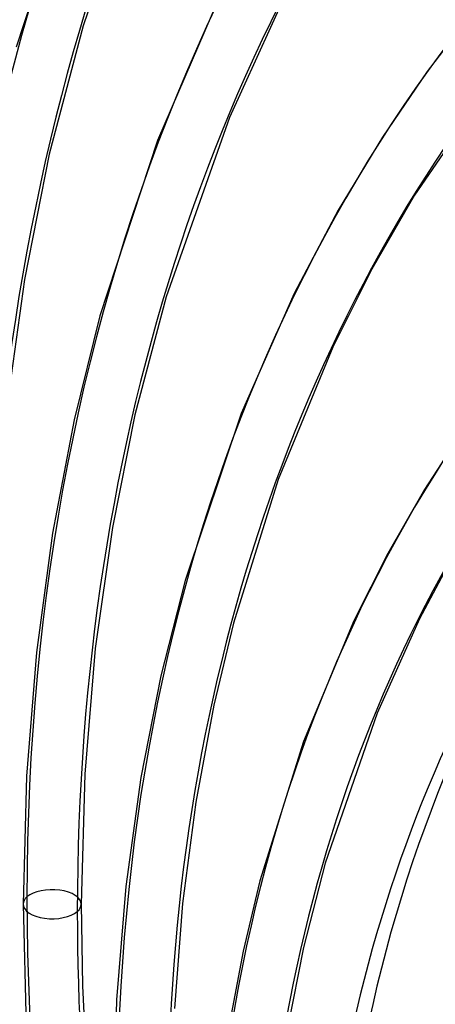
# Model space of a CAD drawing. Header units: millimetres. Extents: x -192 to 186, y -241 to 236.
# Tile 48 of 89: x -50 to -39, y 31 to 58. Entities that reach past the tile are written whole.
import ezdxf

# ---------------------------------------------------------------- set-up
doc = ezdxf.new("R2010")
doc.units = ezdxf.units.MM
doc.layers.add('MAIN-1', color=7, linetype='Continuous')
doc.layers.add('MAIN-2', color=7, linetype='Continuous')

msp = doc.modelspace()

# ---------------------------------------------------------------- linework, layer by layer
at = {"layer": 'MAIN-1'}
for p, q in [((-46.488, 62.988), (-48.314, 57.742)), ((-48.498, 62.214), (-50.134, 57.159)), ((-44.625, 58.473), (-46.286, 54.616)), ((-42.81, 58.568), (-44.326, 55.243)), ((-37.621, 58.219), (-38.936, 56.498)), ((-48.314, 57.742), (-49.233, 54.243)), ((-38.936, 56.498), (-40.156, 54.711)), ((-37.077, 56.344), (-39.279, 53.129)), ((-44.326, 55.243), (-46.05, 50.357)), ((-40.156, 54.711), (-41.364, 52.717)), ((-46.286, 54.616), (-47.853, 49.841)), ((-49.233, 54.243), (-49.908, 50.836)), ((-39.279, 53.129), (-40.44, 51.115)), ((-41.364, 52.717), (-42.564, 50.452)), ((-40.44, 51.115), (-41.505, 48.995)), ((-49.908, 50.836), (-50.411, 47.235)), ((-42.564, 50.452), (-44.005, 47.181)), ((-46.05, 50.357), (-46.902, 47.146)), ((-47.853, 49.841), (-48.556, 47.016)), ((-41.505, 48.995), (-42.996, 45.388)), ((-44.005, 47.181), (-45.535, 42.641)), ((-48.556, 47.016), (-49.146, 43.93)), ((-46.902, 47.146), (-47.514, 44.08)), ((-37.927, 46.781), (-39.006, 45.117)), ((-42.996, 45.388), (-44.217, 41.474)), ((-39.006, 45.117), (-40.007, 43.374)), ((-47.514, 44.08), (-47.98, 40.787)), ((-49.146, 43.93), (-49.586, 40.68)), ((-40.007, 43.374), (-40.931, 41.545)), ((-38.178, 43.403), (-39.145, 41.596)), ((-45.535, 42.641), (-46.197, 40.046)), ((-39.145, 41.596), (-40.301, 39.023)), ((-44.217, 41.474), (-44.749, 39.249)), ((-40.931, 41.545), (-42.307, 38.253)), ((-47.98, 40.787), (-48.266, 37.37)), ((-49.586, 40.68), (-49.856, 37.312)), ((-46.197, 40.046), (-46.736, 37.28)), ((-44.749, 39.249), (-45.241, 36.602)), ((-40.301, 39.023), (-41.711, 34.948)), ((-42.307, 38.253), (-43.495, 34.466)), ((-49.856, 37.312), (-49.949, 33.827)), ((-48.266, 37.37), (-48.364, 33.827)), ((-46.736, 37.28), (-47.147, 34.304)), ((-45.241, 36.602), (-45.602, 33.848)), ((-41.711, 34.948), (-42.309, 32.648)), ((-43.495, 34.466), (-43.954, 32.551)), ((-47.147, 34.304), (-47.399, 31.224)), ((-49.949, 33.827), (-49.864, 30.442)), ((-48.364, 33.827), (-48.326, 31.603)), ((-45.602, 33.848), (-45.825, 30.991)), ((-43.954, 32.551), (-44.408, 30.131)), ((-42.309, 32.648), (-42.77, 30.316)), ((-48.326, 31.603), (-48.213, 29.344)), ((-47.399, 31.224), (-47.485, 28.035))]:
    msp.add_line(p, q, dxfattribs=at)
for centre, major_axis, ratio, start_param, end_param in [((-0.5, -0.433), (108.018, -124.728), 0.75, 0.713724, 3.400514), ((-41, -35.507), (-104.417, 120.571), 0.75, -3.141592, -0.857072), ((23.423, 58.172), (35.819, -160.901), 0.352244, -1.924617, -1.568352), ((-41, -35.507), (103.763, -119.815), 0.75, 0, 2.284521), ((21.406, 18.538), (70.87, -81.833), 0.75, 3.141592, 3.855317), ((21.406, 18.538), (62.776, -72.488), 0.75, -3.141592, -2.427868), ((-41, -35.507), (-104.417, 120.571), 0.75, 0, 2.284521), ((-41, -35.507), (103.763, -119.815), 0.75, -3.141592, -0.857072), ((21.406, 18.538), (54.683, -63.142), 0.75, -3.01176, -2.427868), ((17.006, 14.727), (49.495, -57.152), 0.75, -3.016095, -2.427868), ((12.606, 10.917), (44.307, -51.161), 0.75, -3.026054, -2.427868), ((8.206, 7.106), (39.119, -45.17), 0.75, -3.043376, -2.427868), ((7.408, 6.416), (-37.355, 43.133), 0.75, 0.113646, 0.713724), ((21.406, 18.538), (54.683, -63.142), 0.75, -2.427868, -2.193356), ((-49.156, 33.827), (-0.792, 0), 0.5, -0.000094, 2.617994), ((-49.156, 33.827), (-0.792, 0), 0.5, 2.617994, 3.141499), ((17.006, 14.727), (49.495, -57.152), 0.75, -2.427868, -2.190113)]:
    msp.add_ellipse(centre, major_axis=major_axis, ratio=ratio, start_param=start_param, end_param=end_param, dxfattribs=at)
at = {"layer": 'MAIN-2'}
for centre, major_axis, ratio, start_param, end_param in [((0, 0), (-107.363, 123.972), 0.75, -2.427868, 0.713724), ((24.336, 58.375), (-35.819, 160.901), 0.352244, 1.007187, 1.573241), ((21.406, 18.538), (-63.814, 73.686), 0.75, 0, 0.713724), ((21.406, 18.538), (-55.721, 64.341), 0.75, -0.015779, 0.713724), ((17.006, 14.727), (-50.532, 58.35), 0.75, -0.011374, 0.713724), ((12.606, 10.917), (-45.344, 52.359), 0.75, -0.004387, 0.713724), ((8.206, 7.106), (-40.156, 46.368), 0.75, 0.00443, 0.713724), ((4.225, 3.659), (32.685, -37.742), 0.75, 2.488533, 3.855317), ((7.913, 6.853), (37.355, -43.133), 0.75, -3.132537, -2.427868), ((21.406, 18.538), (-71.907, 83.032), 0.75, 0.713724, 1.455819), ((21.406, 18.538), (-63.814, 73.686), 0.75, 0.713724, 1.450323), ((-0.5, -0.433), (108.018, -124.728), 0.75, -2.427868, -0.258922), ((0, 0), (-107.363, 123.972), 0.75, 0.713724, 3.855317), ((21.406, 18.538), (-55.721, 64.341), 0.75, 0.713724, 1.443228), ((-3.25, -2.815), (-104.417, 120.571), 0.75, 0.713724, 2.284521), ((-49.156, 33.827), (-0.792, 0), 0.5, 3.141499, 5.759587), ((-49.156, 33.827), (-0.792, 0), 0.5, -0.523599, -0.000094), ((17.006, 14.727), (-50.532, 58.35), 0.75, 0.713724, 1.438822)]:
    msp.add_ellipse(centre, major_axis=major_axis, ratio=ratio, start_param=start_param, end_param=end_param, dxfattribs=at)

doc.saveas('drawing.dxf')
